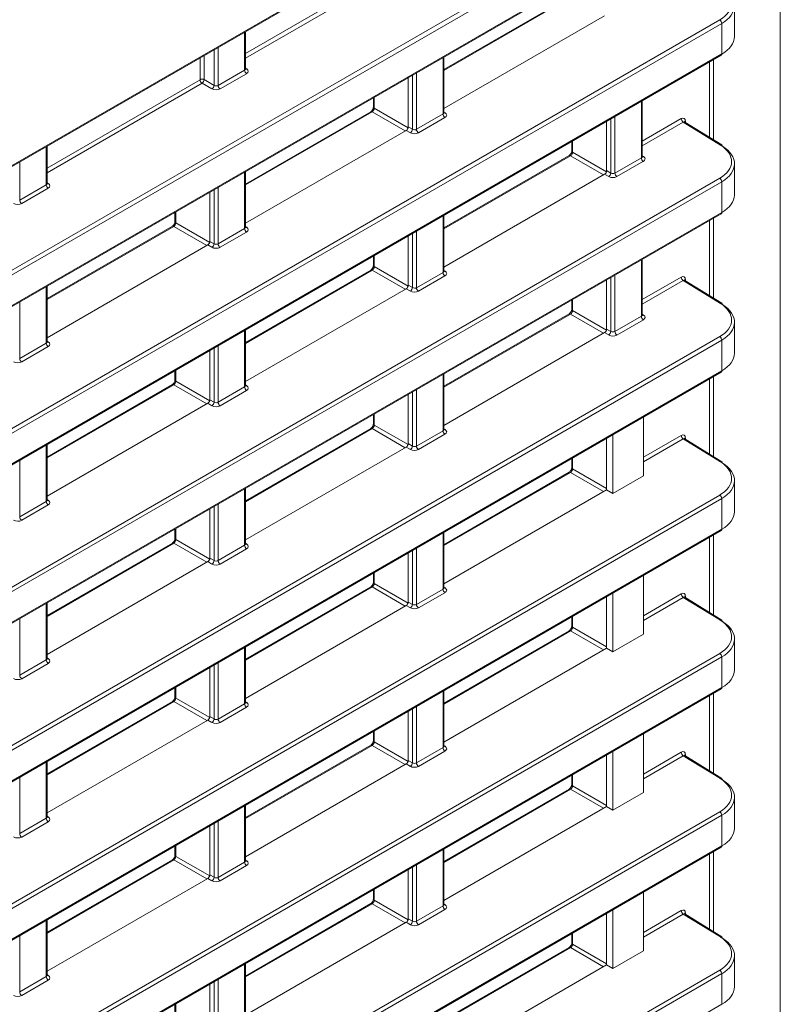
# Model space of a CAD drawing. Header units: millimetres. Extents: x 0 to 1118, y 0 to 864.
# Tile 222 of 235: x 983 to 996, y 629 to 646. Entities that reach past the tile are written whole.
import ezdxf

# ---------------------------------------------------------------- set-up
doc = ezdxf.new("R2010")
doc.units = ezdxf.units.MM

msp = doc.modelspace()

# ---------------------------------------------------------------- linework, layer by layer
at = {"color": 7, "linetype": 'Continuous', "lineweight": 15}
for p, q in [((972.462, 637.595), (996.46, 651.448)), ((973.478, 635.752), (995.445, 648.433)), ((992.802, 646.691), (990.624, 645.434)), ((995.675, 646.007), (995.675, 646.545)), ((990.624, 644.755), (993.418, 646.367)), ((987.177, 645.444), (987.177, 646.09)), ((973.478, 633), (995.445, 645.681)), ((990.624, 644.682), (990.624, 645.65)), ((990.006, 645.293), (990.006, 644.438)), ((989.401, 644.944), (989.401, 644.78)), ((994.072, 643.921), (994.072, 644.889)), ((989.355, 644.701), (987.177, 643.444)), ((993.453, 644.532), (993.453, 643.677)), ((995.454, 644.124), (994.81, 644.522)), ((987.177, 642.765), (989.971, 644.377)), ((983.73, 643.454), (983.73, 644.1)), ((992.848, 644.182), (992.848, 644.019)), ((992.802, 643.94), (990.624, 642.682)), ((995.675, 643.256), (995.675, 643.794)), ((987.177, 642.692), (987.177, 643.66)), ((990.624, 642.003), (993.418, 643.616)), ((986.559, 643.303), (986.559, 642.449)), ((973.478, 630.248), (995.445, 642.929)), ((985.953, 642.954), (985.953, 642.79)), ((990.624, 641.931), (990.624, 642.899)), ((985.908, 642.711), (983.73, 641.454)), ((990.006, 642.542), (990.006, 641.687)), ((983.73, 640.775), (986.524, 642.387)), ((989.401, 642.192), (989.401, 642.029)), ((994.072, 641.169), (994.072, 642.137)), ((989.355, 641.95), (987.177, 640.692)), ((983.73, 640.702), (983.73, 641.67)), ((993.453, 641.78), (993.453, 640.925)), ((995.454, 641.372), (994.81, 641.77)), ((987.177, 640.013), (989.971, 641.626)), ((992.848, 641.43), (992.848, 641.267)), ((992.802, 641.188), (990.624, 639.931)), ((995.675, 640.504), (995.675, 641.042)), ((987.177, 639.941), (987.177, 640.909)), ((990.624, 639.251), (993.418, 640.864)), ((986.559, 640.552), (986.559, 639.697)), ((973.478, 627.496), (995.445, 640.178)), ((985.953, 640.202), (985.953, 640.039)), ((990.624, 639.179), (990.624, 640.147)), ((985.908, 639.96), (983.73, 638.702)), ((990.006, 639.79), (990.006, 638.935)), ((983.73, 638.023), (986.524, 639.636)), ((989.401, 639.44), (989.401, 639.277)), ((994.092, 638.376), (994.092, 639.397)), ((989.355, 639.198), (987.177, 637.941)), ((993.561, 639.091), (993.561, 638.07)), ((983.73, 637.951), (983.73, 638.919)), ((993.453, 639.028), (993.453, 638.132)), ((995.454, 638.62), (994.81, 639.019)), ((987.177, 637.261), (989.971, 638.874)), ((992.848, 638.679), (992.848, 638.515)), ((992.802, 638.436), (990.624, 637.179)), ((993.561, 638.07), (994.092, 638.376)), ((995.675, 637.752), (995.675, 638.29)), ((987.177, 637.189), (987.177, 638.157)), ((990.624, 636.499), (993.453, 638.132)), ((993.561, 638.07), (993.453, 638.132)), ((986.559, 637.8), (986.559, 636.945)), ((973.478, 624.745), (995.445, 637.426)), ((985.953, 637.45), (985.953, 637.287)), ((990.624, 636.427), (990.624, 637.395)), ((985.908, 637.208), (983.73, 635.951)), ((990.006, 637.038), (990.006, 636.183)), ((983.73, 635.271), (986.524, 636.884)), ((989.401, 636.689), (989.401, 636.525)), ((994.092, 635.625), (994.092, 636.645)), ((989.355, 636.446), (987.177, 635.189)), ((993.453, 636.276), (993.453, 635.381)), ((993.561, 636.339), (993.561, 635.318)), ((995.454, 635.868), (994.81, 636.267)), ((983.73, 635.199), (983.73, 636.167)), ((987.177, 634.509), (989.971, 636.122)), ((992.848, 635.927), (992.848, 635.763)), ((992.802, 635.684), (990.624, 634.427)), ((993.561, 635.318), (994.092, 635.625)), ((995.675, 635), (995.675, 635.538)), ((987.177, 634.437), (987.177, 635.405)), ((990.624, 633.748), (993.453, 635.381)), ((993.561, 635.318), (993.453, 635.381)), ((986.559, 635.048), (986.559, 634.193)), ((973.478, 621.993), (995.445, 634.674)), ((985.953, 634.699), (985.953, 634.535)), ((990.624, 633.675), (990.624, 634.643)), ((985.908, 634.456), (983.73, 633.199)), ((983.73, 632.519), (986.524, 634.132)), ((990.006, 634.286), (990.006, 633.432)), ((989.401, 633.937), (989.401, 633.773)), ((994.092, 632.873), (994.092, 633.893)), ((989.355, 633.694), (987.177, 632.437)), ((993.453, 633.525), (993.453, 632.629)), ((993.561, 633.587), (993.561, 632.567)), ((995.454, 633.117), (994.81, 633.515)), ((983.73, 632.447), (983.73, 633.415)), ((987.177, 631.758), (989.971, 633.37)), ((992.848, 633.175), (992.848, 633.012)), ((992.802, 632.933), (990.624, 631.675)), ((993.561, 632.567), (994.092, 632.873)), ((995.675, 632.249), (995.675, 632.787)), ((987.177, 631.685), (987.177, 632.653)), ((990.624, 630.996), (993.453, 632.629)), ((993.561, 632.567), (993.453, 632.629)), ((986.559, 632.296), (986.559, 631.442)), ((973.478, 619.241), (995.445, 631.922)), ((985.953, 631.947), (985.953, 631.783)), ((990.624, 630.924), (990.624, 631.892)), ((985.908, 631.704), (983.73, 630.447)), ((990.006, 631.535), (990.006, 630.68)), ((983.73, 629.768), (986.524, 631.38)), ((989.401, 631.185), (989.401, 631.022)), ((994.092, 630.121), (994.092, 631.141)), ((989.355, 630.943), (987.177, 629.685)), ((993.453, 630.773), (993.453, 629.877)), ((993.561, 630.835), (993.561, 629.815)), ((995.454, 630.365), (994.81, 630.763)), ((983.73, 629.695), (983.73, 630.663)), ((987.177, 629.006), (989.971, 630.619)), ((992.848, 630.423), (992.848, 630.26)), ((992.802, 630.181), (990.624, 628.924)), ((993.561, 629.815), (994.092, 630.121)), ((995.675, 629.497), (995.675, 630.035)), ((987.177, 628.934), (987.177, 629.902)), ((990.624, 628.244), (993.453, 629.877)), ((993.561, 629.815), (993.453, 629.877)), ((986.559, 629.545), (986.559, 628.69)), ((985.953, 629.195), (985.953, 629.032))]:
    msp.add_line(p, q, dxfattribs=at)
at = {"color": 9, "linetype": 'Continuous', "lineweight": 0}
for p, q in [((972.472, 637.618), (996.47, 651.471)), ((996.471, 600.479), (996.471, 651.43)), ((973.453, 636.368), (995.42, 649.049)), ((995.455, 648.988), (973.488, 636.307)), ((973.488, 635.775), (995.455, 648.456)), ((987.177, 645.712), (989.837, 647.247)), ((989.871, 647.186), (987.177, 645.631)), ((992.826, 646.689), (990.624, 645.418)), ((973.453, 633.616), (995.42, 646.297)), ((995.455, 646.236), (973.488, 633.555)), ((995.455, 645.704), (995.455, 646.236)), ((987.163, 645.423), (987.163, 646.081)), ((986.632, 645.158), (986.632, 645.775)), ((986.702, 645.815), (986.702, 645.157)), ((973.488, 633.023), (995.455, 645.704)), ((986.389, 645.257), (986.389, 645.635)), ((986.46, 645.675), (986.46, 645.258)), ((990.61, 644.662), (990.61, 645.642)), ((995.31, 645.603), (995.31, 644.213)), ((986.702, 645.157), (987.163, 645.423)), ((987.177, 645.458), (987.199, 645.445)), ((995.24, 644.257), (995.24, 645.563)), ((983.73, 643.722), (986.389, 645.257)), ((986.46, 645.258), (986.632, 645.158)), ((987.197, 645.362), (986.736, 645.096)), ((990.079, 644.397), (990.079, 645.335)), ((990.149, 645.376), (990.149, 644.396)), ((986.424, 645.196), (983.73, 643.641)), ((986.596, 645.097), (986.424, 645.196)), ((989.415, 644.952), (989.415, 644.76)), ((989.415, 644.76), (990.003, 644.421)), ((994.057, 643.9), (994.057, 644.88)), ((989.379, 644.699), (987.177, 643.428)), ((989.954, 644.367), (989.379, 644.699)), ((990.149, 644.396), (990.61, 644.662)), ((990.644, 644.601), (990.184, 644.335)), ((990.624, 644.696), (990.646, 644.683)), ((993.526, 643.635), (993.526, 644.574)), ((993.596, 644.614), (993.596, 643.634)), ((994.072, 644.189), (994.75, 644.581)), ((990.006, 644.438), (990.079, 644.397)), ((994.785, 644.52), (994.072, 644.108)), ((995.429, 644.122), (994.785, 644.52)), ((994.821, 644.54), (994.821, 644.515)), ((990.043, 644.335), (989.971, 644.377)), ((983.715, 643.433), (983.715, 644.091)), ((992.862, 644.19), (992.862, 643.999)), ((992.826, 643.937), (990.624, 642.666)), ((993.401, 643.606), (992.826, 643.937)), ((992.862, 643.999), (993.45, 643.659)), ((993.596, 643.634), (994.057, 643.9)), ((994.072, 643.934), (994.093, 643.921)), ((983.255, 643.825), (983.255, 643.167)), ((994.092, 643.839), (993.631, 643.573)), ((973.453, 630.864), (995.42, 643.545)), ((987.163, 642.672), (987.163, 643.652)), ((993.491, 643.574), (993.418, 643.616)), ((993.453, 643.677), (993.526, 643.635)), ((995.455, 643.485), (973.488, 630.803)), ((983.255, 643.167), (983.715, 643.433)), ((983.75, 643.372), (983.289, 643.106)), ((983.73, 643.468), (983.751, 643.455)), ((986.702, 643.386), (986.702, 642.406)), ((995.455, 642.952), (995.455, 643.485)), ((986.632, 642.407), (986.632, 643.345)), ((973.488, 630.271), (995.455, 642.952)), ((985.968, 642.962), (985.968, 642.77)), ((990.61, 641.91), (990.61, 642.89)), ((995.31, 642.852), (995.31, 641.461)), ((985.932, 642.709), (983.73, 641.438)), ((986.507, 642.377), (985.932, 642.709)), ((985.968, 642.77), (986.556, 642.431)), ((987.177, 642.706), (987.199, 642.693)), ((995.24, 641.505), (995.24, 642.811)), ((986.702, 642.406), (987.163, 642.672)), ((987.197, 642.611), (986.736, 642.345)), ((990.079, 641.645), (990.079, 642.584)), ((990.149, 642.624), (990.149, 641.644)), ((986.596, 642.345), (986.524, 642.387)), ((986.559, 642.449), (986.632, 642.407)), ((989.415, 642.2), (989.415, 642.009)), ((989.415, 642.009), (990.003, 641.669)), ((994.057, 641.148), (994.057, 642.128)), ((989.379, 641.947), (987.177, 640.676)), ((989.954, 641.616), (989.379, 641.947)), ((990.149, 641.644), (990.61, 641.91)), ((990.644, 641.849), (990.184, 641.583)), ((990.624, 641.944), (990.646, 641.931)), ((993.596, 641.862), (993.596, 640.882)), ((994.072, 641.437), (994.75, 641.829)), ((983.715, 640.682), (983.715, 641.662)), ((990.006, 641.687), (990.079, 641.645)), ((993.526, 640.883), (993.526, 641.822)), ((994.785, 641.768), (994.072, 641.356)), ((995.429, 641.37), (994.785, 641.768)), ((994.821, 641.788), (994.821, 641.764)), ((990.043, 641.584), (989.971, 641.626)), ((983.255, 641.396), (983.255, 640.416)), ((992.862, 641.438), (992.862, 641.247)), ((992.826, 641.186), (990.624, 639.914)), ((993.401, 640.854), (992.826, 641.186)), ((992.862, 641.247), (993.45, 640.907)), ((993.596, 640.882), (994.057, 641.148)), ((994.072, 641.183), (994.093, 641.17)), ((994.092, 641.087), (993.631, 640.821)), ((987.163, 639.92), (987.163, 640.9)), ((993.491, 640.822), (993.418, 640.864)), ((993.453, 640.925), (993.526, 640.883)), ((973.453, 628.112), (995.42, 640.794)), ((995.455, 640.733), (973.488, 628.052)), ((983.255, 640.416), (983.715, 640.682)), ((983.73, 640.716), (983.751, 640.703)), ((986.702, 640.634), (986.702, 639.654)), ((995.455, 640.201), (995.455, 640.733)), ((983.75, 640.621), (983.289, 640.355)), ((986.632, 639.655), (986.632, 640.594)), ((973.488, 627.519), (995.455, 640.201)), ((985.968, 640.21), (985.968, 640.019)), ((990.61, 639.158), (990.61, 640.138)), ((985.932, 639.957), (983.73, 638.686)), ((986.507, 639.626), (985.932, 639.957)), ((985.968, 640.019), (986.556, 639.679)), ((987.177, 639.954), (987.199, 639.941)), ((995.24, 638.753), (995.24, 640.059)), ((995.31, 640.1), (995.31, 638.71)), ((986.702, 639.654), (987.163, 639.92)), ((987.197, 639.859), (986.736, 639.593)), ((990.079, 638.893), (990.079, 639.832)), ((990.149, 639.872), (990.149, 638.892)), ((986.596, 639.594), (986.524, 639.636)), ((986.559, 639.697), (986.632, 639.655)), ((989.415, 639.448), (989.415, 639.257)), ((989.415, 639.257), (990.003, 638.917)), ((989.379, 639.196), (987.177, 637.924)), ((989.954, 638.864), (989.379, 639.196)), ((990.149, 638.892), (990.61, 639.158)), ((990.644, 639.097), (990.184, 638.831)), ((990.624, 639.193), (990.646, 639.18)), ((990.006, 638.935), (990.079, 638.893)), ((994.092, 638.697), (994.75, 639.077)), ((994.785, 639.016), (994.092, 638.616)), ((995.429, 638.618), (994.785, 639.016)), ((994.821, 639.036), (994.821, 639.012)), ((983.715, 637.93), (983.715, 638.91)), ((990.043, 638.832), (989.971, 638.874)), ((983.255, 638.644), (983.255, 637.664)), ((992.862, 638.687), (992.862, 638.495)), ((992.826, 638.434), (990.624, 637.163)), ((993.401, 638.102), (992.826, 638.434)), ((992.862, 638.495), (993.453, 638.154)), ((987.163, 637.168), (987.163, 638.148)), ((973.453, 625.361), (995.42, 638.042)), ((995.455, 637.981), (973.488, 625.3)), ((983.255, 637.664), (983.715, 637.93)), ((983.73, 637.964), (983.751, 637.951)), ((995.455, 637.449), (995.455, 637.981)), ((983.75, 637.869), (983.289, 637.603)), ((986.632, 636.903), (986.632, 637.842)), ((986.702, 637.882), (986.702, 636.902)), ((973.488, 624.768), (995.455, 637.449)), ((985.968, 637.458), (985.968, 637.267)), ((990.61, 636.406), (990.61, 637.387)), ((985.932, 637.206), (983.73, 635.934)), ((986.507, 636.874), (985.932, 637.206)), ((985.968, 637.267), (986.556, 636.927)), ((995.24, 636.001), (995.24, 637.308)), ((995.31, 637.348), (995.31, 635.958)), ((986.702, 636.902), (987.163, 637.168)), ((987.197, 637.107), (986.736, 636.841)), ((987.177, 637.203), (987.199, 637.19)), ((990.079, 636.141), (990.079, 637.08)), ((990.149, 637.121), (990.149, 636.14)), ((986.596, 636.842), (986.524, 636.884)), ((986.559, 636.945), (986.632, 636.903)), ((989.415, 636.697), (989.415, 636.505)), ((989.379, 636.444), (987.177, 635.173)), ((989.954, 636.112), (989.379, 636.444)), ((989.415, 636.505), (990.003, 636.165)), ((990.149, 636.14), (990.61, 636.406)), ((990.624, 636.441), (990.646, 636.428)), ((990.006, 636.183), (990.079, 636.141)), ((990.644, 636.345), (990.184, 636.079)), ((994.092, 635.945), (994.75, 636.325)), ((994.785, 636.264), (994.092, 635.864)), ((995.429, 635.866), (994.785, 636.264)), ((994.821, 636.284), (994.821, 636.26)), ((983.715, 635.178), (983.715, 636.158)), ((990.043, 636.08), (989.971, 636.122)), ((983.255, 635.892), (983.255, 634.912)), ((992.862, 635.935), (992.862, 635.743)), ((992.826, 635.682), (990.624, 634.411)), ((993.401, 635.35), (992.826, 635.682)), ((992.862, 635.743), (993.453, 635.402)), ((987.163, 634.416), (987.163, 635.397)), ((973.453, 622.609), (995.42, 635.29)), ((995.455, 635.229), (973.488, 622.548)), ((983.255, 634.912), (983.715, 635.178)), ((983.73, 635.213), (983.751, 635.2)), ((995.455, 634.697), (995.455, 635.229)), ((983.75, 635.117), (983.289, 634.851)), ((986.632, 634.151), (986.632, 635.09)), ((986.702, 635.131), (986.702, 634.15)), ((973.488, 622.016), (995.455, 634.697)), ((985.968, 634.707), (985.968, 634.515)), ((985.968, 634.515), (986.556, 634.175)), ((990.61, 633.655), (990.61, 634.635)), ((995.24, 633.25), (995.24, 634.556)), ((995.31, 634.596), (995.31, 633.206)), ((985.932, 634.454), (983.73, 633.183)), ((986.507, 634.122), (985.932, 634.454)), ((986.702, 634.15), (987.163, 634.416)), ((987.197, 634.355), (986.736, 634.089)), ((987.177, 634.451), (987.199, 634.438)), ((990.079, 633.39), (990.079, 634.328)), ((990.149, 634.369), (990.149, 633.389)), ((986.596, 634.09), (986.524, 634.132)), ((986.559, 634.193), (986.632, 634.151)), ((989.415, 633.945), (989.415, 633.753)), ((989.379, 633.692), (987.177, 632.421)), ((989.954, 633.36), (989.379, 633.692)), ((989.415, 633.753), (990.003, 633.414)), ((990.149, 633.389), (990.61, 633.655)), ((990.624, 633.689), (990.646, 633.676)), ((990.644, 633.594), (990.184, 633.328)), ((994.092, 633.193), (994.75, 633.574)), ((994.785, 633.513), (994.092, 633.112)), ((995.429, 633.115), (994.785, 633.513)), ((994.821, 633.533), (994.821, 633.508)), ((983.715, 632.426), (983.715, 633.407)), ((990.043, 633.328), (989.971, 633.37)), ((990.006, 633.432), (990.079, 633.39)), ((983.255, 633.141), (983.255, 632.16)), ((992.862, 633.183), (992.862, 632.992)), ((992.826, 632.93), (990.624, 631.659)), ((993.401, 632.599), (992.826, 632.93)), ((992.862, 632.992), (993.453, 632.65)), ((987.163, 631.665), (987.163, 632.645)), ((973.453, 619.857), (995.42, 632.538)), ((995.455, 632.478), (973.488, 619.796)), ((983.255, 632.16), (983.715, 632.426)), ((983.73, 632.461), (983.751, 632.448)), ((995.455, 631.945), (995.455, 632.478)), ((983.75, 632.365), (983.289, 632.099)), ((986.632, 631.4), (986.632, 632.338)), ((986.702, 632.379), (986.702, 631.399)), ((973.488, 619.264), (995.455, 631.945)), ((985.968, 631.955), (985.968, 631.763)), ((985.968, 631.763), (986.556, 631.424)), ((990.61, 630.903), (990.61, 631.883)), ((995.24, 630.498), (995.24, 631.804)), ((995.31, 631.845), (995.31, 630.454)), ((985.932, 631.702), (983.73, 630.431)), ((986.507, 631.371), (985.932, 631.702)), ((986.702, 631.399), (987.163, 631.665)), ((987.197, 631.604), (986.736, 631.338)), ((987.177, 631.699), (987.199, 631.686)), ((990.079, 630.638), (990.079, 631.577)), ((990.149, 631.617), (990.149, 630.637)), ((986.559, 631.442), (986.632, 631.4)), ((986.596, 631.338), (986.524, 631.38)), ((989.415, 631.193), (989.415, 631.002)), ((989.379, 630.94), (987.177, 629.669)), ((989.954, 630.609), (989.379, 630.94)), ((989.415, 631.002), (990.003, 630.662)), ((990.149, 630.637), (990.61, 630.903)), ((990.624, 630.938), (990.646, 630.924)), ((990.644, 630.842), (990.184, 630.576)), ((994.092, 630.442), (994.75, 630.822)), ((994.785, 630.761), (994.092, 630.361)), ((995.429, 630.363), (994.785, 630.761)), ((994.821, 630.781), (994.821, 630.757)), ((983.715, 629.675), (983.715, 630.655)), ((990.043, 630.577), (989.971, 630.619)), ((990.006, 630.68), (990.079, 630.638)), ((983.255, 630.389), (983.255, 629.409)), ((992.862, 630.431), (992.862, 630.24)), ((992.862, 630.24), (993.453, 629.898)), ((992.826, 630.179), (990.624, 628.907)), ((993.401, 629.847), (992.826, 630.179)), ((987.163, 628.913), (987.163, 629.893)), ((973.453, 617.105), (995.42, 629.787)), ((995.455, 629.726), (973.488, 617.045)), ((983.73, 629.709), (983.751, 629.696)), ((995.455, 629.194), (995.455, 629.726)), ((983.255, 629.409), (983.715, 629.675)), ((983.75, 629.614), (983.289, 629.348)), ((986.632, 628.648), (986.632, 629.587)), ((986.702, 629.627), (986.702, 628.647)), ((973.488, 616.512), (995.455, 629.194)), ((985.968, 629.203), (985.968, 629.012))]:
    msp.add_line(p, q, dxfattribs=at)
for centre, radius, start, end in [((995.378, 646.233), 0.077, 2.6523, 56.7703), ((987.24, 645.427), 0.077, 182.6523, 236.7703), ((987.183, 645.468), 0.0278, 257.8973, 303.5269), ((986.425, 645.189), 0.077, 63.2338, 117.3435), ((986.466, 645.261), 0.077, 182.6523, 236.7703), ((986.38, 645.263), 0.0793, 303.5222, 356.4778), ((986.553, 645.163), 0.0793, 303.5222, 356.4778), ((986.779, 645.161), 0.077, 182.6523, 236.7703), ((989.425, 644.783), 0.0248, 185.362, 244.6121), ((989.365, 644.679), 0.0248, 55.3959, 114.6398), ((990.687, 644.665), 0.077, 182.6523, 236.7703), ((990.63, 644.706), 0.0278, 257.7331, 303.5435), ((994.827, 644.584), 0.077, 182.6523, 236.7703), ((990, 644.401), 0.0793, 303.5222, 356.4778), ((990.226, 644.399), 0.077, 182.6523, 236.7703), ((994.833, 644.515), 0.0276, 115.8202, 159.4874), ((995.443, 644.102), 0.0244, 62.6741, 126.5108), ((992.812, 643.917), 0.0248, 55.3959, 114.6398), ((992.872, 644.021), 0.0248, 185.362, 244.6121), ((994.134, 643.903), 0.077, 182.6523, 236.7703), ((994.077, 643.944), 0.0278, 257.8973, 303.5269), ((993.447, 643.64), 0.0793, 303.5222, 356.4778), ((993.673, 643.637), 0.077, 182.6523, 236.7703), ((995.378, 643.481), 0.077, 2.6523, 56.7703), ((983.792, 643.437), 0.077, 182.6523, 236.7703), ((983.736, 643.478), 0.0278, 257.8973, 303.5269), ((983.332, 643.171), 0.077, 182.6523, 236.7703), ((985.918, 642.689), 0.0248, 55.3959, 114.6398), ((985.978, 642.793), 0.0248, 185.362, 244.6121), ((987.183, 642.716), 0.0278, 257.7331, 303.5435), ((987.24, 642.675), 0.077, 182.6523, 236.7703), ((986.553, 642.411), 0.0793, 303.5222, 356.4778), ((986.779, 642.409), 0.077, 182.6523, 236.7703), ((989.425, 642.031), 0.0248, 185.362, 244.6121), ((989.365, 641.927), 0.0248, 55.3959, 114.6398), ((990.687, 641.913), 0.077, 182.6523, 236.7703), ((990.63, 641.954), 0.0278, 257.7331, 303.5435), ((994.827, 641.832), 0.077, 182.6523, 236.7703), ((994.833, 641.763), 0.0276, 115.8202, 159.4874), ((990, 641.65), 0.0793, 303.5222, 356.4778), ((990.226, 641.647), 0.077, 182.6523, 236.7703), ((995.443, 641.35), 0.0244, 62.6741, 126.5108), ((992.812, 641.165), 0.0248, 55.3959, 114.6398), ((992.872, 641.269), 0.0248, 185.362, 244.6121), ((994.134, 641.152), 0.077, 182.6523, 236.7703), ((994.077, 641.193), 0.0278, 257.8973, 303.5269), ((993.447, 640.888), 0.0793, 303.5222, 356.4778), ((993.673, 640.886), 0.077, 182.6523, 236.7703), ((983.792, 640.685), 0.077, 182.6523, 236.7703), ((983.736, 640.726), 0.0278, 257.7331, 303.5435), ((995.378, 640.729), 0.077, 2.6523, 56.7703), ((983.332, 640.419), 0.077, 182.6523, 236.7703), ((985.918, 639.937), 0.0248, 55.3959, 114.6398), ((985.978, 640.041), 0.0248, 185.362, 244.6121), ((987.183, 639.964), 0.0278, 257.7331, 303.5435), ((987.24, 639.923), 0.077, 182.6523, 236.7703), ((986.553, 639.66), 0.0793, 303.5222, 356.4778), ((986.779, 639.657), 0.077, 182.6523, 236.7703), ((989.425, 639.279), 0.0248, 185.362, 244.6121), ((989.365, 639.175), 0.0248, 55.3959, 114.6398), ((990.687, 639.162), 0.077, 182.6523, 236.7703), ((990.63, 639.203), 0.0278, 257.7331, 303.5435), ((994.827, 639.081), 0.077, 182.6523, 236.7703), ((994.833, 639.011), 0.0276, 115.8202, 159.4874), ((990, 638.898), 0.0793, 303.5222, 356.4778), ((990.226, 638.896), 0.077, 182.6523, 236.7703), ((995.443, 638.599), 0.0244, 62.6741, 126.5108), ((992.812, 638.414), 0.0248, 55.3959, 114.6398), ((992.872, 638.518), 0.0248, 185.362, 244.6121), ((983.792, 637.933), 0.077, 182.6523, 236.7703), ((983.736, 637.974), 0.0278, 257.7331, 303.5435), ((995.378, 637.977), 0.077, 2.6523, 56.7703), ((983.332, 637.667), 0.077, 182.6523, 236.7703), ((985.918, 637.185), 0.0248, 55.3959, 114.6398), ((985.978, 637.289), 0.0248, 185.362, 244.6121), ((987.24, 637.172), 0.077, 182.6523, 236.7703), ((987.183, 637.213), 0.0278, 257.7331, 303.5435), ((986.553, 636.908), 0.0793, 303.5222, 356.4778), ((986.779, 636.906), 0.077, 182.6523, 236.7703), ((989.425, 636.528), 0.0248, 185.362, 244.6121), ((989.365, 636.424), 0.0248, 55.3959, 114.6398), ((990.687, 636.41), 0.077, 182.6523, 236.7703), ((990.63, 636.451), 0.0278, 257.7331, 303.5435), ((994.827, 636.329), 0.077, 182.6523, 236.7703), ((994.833, 636.26), 0.0276, 115.8202, 159.4874), ((990, 636.146), 0.0793, 303.5222, 356.4778), ((990.226, 636.144), 0.077, 182.6523, 236.7703), ((995.443, 635.847), 0.0244, 62.6741, 126.5108), ((992.812, 635.662), 0.0248, 55.3959, 114.6398), ((992.872, 635.766), 0.0248, 185.362, 244.6121), ((983.792, 635.182), 0.077, 182.6523, 236.7703), ((983.736, 635.223), 0.0278, 257.7331, 303.5435), ((995.378, 635.226), 0.077, 2.6523, 56.7703), ((983.332, 634.916), 0.077, 182.6523, 236.7703), ((985.978, 634.538), 0.0248, 185.362, 244.6121), ((985.918, 634.434), 0.0248, 55.3959, 114.6398), ((987.24, 634.42), 0.077, 182.6523, 236.7703), ((987.183, 634.461), 0.0278, 257.7331, 303.5435), ((986.553, 634.156), 0.0793, 303.5222, 356.4778), ((986.779, 634.154), 0.077, 182.6523, 236.7703), ((989.365, 633.672), 0.0248, 55.3959, 114.6398), ((989.425, 633.776), 0.0248, 185.362, 244.6121), ((990.687, 633.658), 0.077, 182.6523, 236.7703), ((990.63, 633.699), 0.0278, 257.7331, 303.5435), ((994.827, 633.577), 0.077, 182.6523, 236.7703), ((994.833, 633.508), 0.0276, 115.8202, 159.4874), ((990, 633.395), 0.0793, 303.5222, 356.4778), ((990.226, 633.392), 0.077, 182.6523, 236.7703), ((995.443, 633.095), 0.0244, 62.6741, 126.5108), ((992.812, 632.91), 0.0248, 55.3959, 114.6398), ((992.872, 633.014), 0.0248, 185.362, 244.6121), ((983.792, 632.43), 0.077, 182.6523, 236.7703), ((983.736, 632.471), 0.0278, 257.7331, 303.5435), ((995.378, 632.474), 0.077, 2.6523, 56.7703), ((983.332, 632.164), 0.077, 182.6523, 236.7703), ((985.978, 631.786), 0.0248, 185.362, 244.6121), ((985.918, 631.682), 0.0248, 55.3959, 114.6398), ((987.24, 631.668), 0.077, 182.6523, 236.7703), ((987.183, 631.709), 0.0278, 257.7331, 303.5435), ((986.553, 631.405), 0.0793, 303.5222, 356.4778), ((986.779, 631.402), 0.077, 182.6523, 236.7703), ((989.365, 630.92), 0.0248, 55.3959, 114.6398), ((989.425, 631.024), 0.0248, 185.362, 244.6121), ((990.687, 630.906), 0.077, 182.6523, 236.7703), ((990.63, 630.947), 0.0278, 257.7331, 303.5435), ((994.827, 630.825), 0.077, 182.6523, 236.7703), ((994.833, 630.756), 0.0276, 115.8202, 159.4874), ((990, 630.643), 0.0793, 303.5222, 356.4778), ((990.226, 630.64), 0.077, 182.6523, 236.7703), ((995.443, 630.343), 0.0244, 62.6741, 126.5108), ((992.872, 630.262), 0.0248, 185.362, 244.6121), ((992.812, 630.158), 0.0248, 55.3959, 114.6398), ((983.736, 629.719), 0.0278, 257.7331, 303.5435), ((995.378, 629.722), 0.077, 2.6523, 56.7703), ((983.792, 629.678), 0.077, 182.6523, 236.7703), ((983.332, 629.412), 0.077, 182.6523, 236.7703)]:
    msp.add_arc(centre, radius, start, end, dxfattribs=at)
at = {"color": 7, "linetype": 'Continuous', "lineweight": 15}
for centre, radius, start, end in [((995.431, 645.701), 0.024, 304.1262, 7.186), ((995.44, 644.104), 0.0247, 353.5985, 52.967), ((995.431, 642.949), 0.024, 304.1262, 7.186), ((995.44, 641.352), 0.0247, 353.5985, 52.967), ((995.431, 640.198), 0.024, 304.1262, 7.186), ((995.44, 638.6), 0.0247, 353.5985, 52.967), ((995.431, 637.446), 0.024, 304.1262, 7.186), ((995.44, 635.849), 0.0247, 353.5985, 52.967), ((995.431, 634.694), 0.024, 304.1262, 7.186), ((995.44, 633.097), 0.0247, 353.5985, 52.967), ((995.431, 631.942), 0.024, 304.1262, 7.186), ((995.44, 630.345), 0.0247, 353.5985, 52.967)]:
    msp.add_arc(centre, radius, start, end, dxfattribs=at)
at = {"color": 9, "linetype": 'Continuous', "lineweight": 0}
for centre, major_axis, ratio, start_param, end_param in [((994.925, 646.593), (0.7, -0.011), 0.587275, 5.506822, 7.060165), ((987.127, 645.445), (0.05, -0.0016), 0.597067, 5.516493, 6.301891), ((987.127, 645.405), (0.1, -0.0015), 0.587275, 5.506822, 7.060165), ((986.666, 645.139), (0.1, -0.0015), 0.587275, 3.953479, 5.506822), ((986.666, 645.179), (0.05, -0.0016), 0.597067, 3.96315, 5.516493), ((989.38, 644.74), (0.025, 0.0433), 0.55776, 3.927063, 5.497555), ((990.574, 644.683), (0.05, -0.0016), 0.597067, 5.516493, 6.301891), ((990.574, 644.643), (0.1, -0.0015), 0.587275, 5.506822, 7.060165), ((994.75, 644.499), (0.05, 0.0866), 0.577206, 5.497858, 7.06835), ((990.114, 644.417), (0.05, -0.0016), 0.597067, 3.96315, 5.516493), ((994.786, 644.478), (0.0237, 0.0441), 0.576503, 6.24835, 7.050964), ((990.113, 644.377), (0.1, -0.0015), 0.587275, 3.953479, 5.506822), ((994.925, 643.841), (0.7, -0.011), 0.587275, 5.506822, 7.060165), ((992.827, 643.978), (0.025, 0.0433), 0.55776, 3.927063, 5.497555), ((994.022, 643.922), (0.05, -0.0016), 0.597067, 5.516493, 6.301891), ((994.021, 643.881), (0.1, -0.0015), 0.587275, 5.506822, 7.060165), ((993.56, 643.615), (0.1, -0.0015), 0.587275, 3.953479, 5.506822), ((993.561, 643.656), (0.05, -0.0016), 0.597067, 3.96315, 5.516493), ((983.68, 643.455), (0.05, -0.0016), 0.597067, 5.516493, 6.301891), ((983.679, 643.415), (0.1, -0.0015), 0.587275, 5.506822, 7.060165), ((983.219, 643.149), (0.1, -0.0015), 0.587275, 3.953479, 5.506822), ((985.933, 642.75), (0.025, 0.0433), 0.55776, 3.927063, 5.497555), ((987.127, 642.693), (0.05, -0.0016), 0.597067, 5.516493, 6.301891), ((987.127, 642.653), (0.1, -0.0015), 0.587275, 5.506822, 7.060165), ((986.666, 642.387), (0.1, -0.0015), 0.587275, 3.953479, 5.506822), ((986.666, 642.427), (0.05, -0.0016), 0.597067, 3.96315, 5.516493), ((989.38, 641.988), (0.025, 0.0433), 0.55776, 3.927063, 5.497555), ((990.574, 641.932), (0.05, -0.0016), 0.597067, 5.516493, 6.301891), ((990.574, 641.891), (0.1, -0.0015), 0.587275, 5.506822, 7.060165), ((994.75, 641.747), (0.05, 0.0866), 0.577206, 5.497858, 7.06835), ((994.786, 641.727), (0.0237, 0.0441), 0.576503, 6.24835, 7.050964), ((990.113, 641.625), (0.1, -0.0015), 0.587275, 3.953479, 5.506822), ((990.114, 641.666), (0.05, -0.0016), 0.597067, 3.96315, 5.516493), ((994.925, 641.089), (0.7, -0.011), 0.587275, 5.506822, 7.060165), ((992.827, 641.226), (0.025, 0.0433), 0.55776, 3.927063, 5.497555), ((994.022, 641.17), (0.05, -0.0016), 0.597067, 5.516493, 6.301891), ((994.021, 641.129), (0.1, -0.0015), 0.587275, 5.506822, 7.060165), ((993.56, 640.863), (0.1, -0.0015), 0.587275, 3.953479, 5.506822), ((993.561, 640.904), (0.05, -0.0016), 0.597067, 3.96315, 5.516493), ((983.68, 640.703), (0.05, -0.0016), 0.597067, 5.516493, 6.301891), ((983.679, 640.663), (0.1, -0.0015), 0.587275, 5.506822, 7.060165), ((983.219, 640.397), (0.1, -0.0015), 0.587275, 3.953479, 5.506822), ((985.933, 639.998), (0.025, 0.0433), 0.55776, 3.927063, 5.497555), ((987.127, 639.942), (0.05, -0.0016), 0.597067, 5.516493, 6.301891), ((987.127, 639.901), (0.1, -0.0015), 0.587275, 5.506822, 7.060165), ((986.666, 639.676), (0.05, -0.0016), 0.597067, 3.96315, 5.516493), ((986.666, 639.635), (0.1, -0.0015), 0.587275, 3.953479, 5.506822), ((989.38, 639.236), (0.025, 0.0433), 0.55776, 3.927063, 5.497555), ((990.574, 639.18), (0.05, -0.0016), 0.597067, 5.516493, 6.301891), ((990.574, 639.139), (0.1, -0.0015), 0.587275, 5.506822, 7.060165), ((994.75, 638.995), (0.05, 0.0866), 0.577206, 5.497858, 7.06835), ((994.786, 638.975), (0.0237, 0.0441), 0.576503, 6.24835, 7.050964), ((990.113, 638.873), (0.1, -0.0015), 0.587275, 3.953479, 5.506822), ((990.114, 638.914), (0.05, -0.0016), 0.597067, 3.96315, 5.516493), ((994.925, 638.338), (0.7, -0.011), 0.587275, 5.506822, 7.060165), ((992.827, 638.474), (0.025, 0.0433), 0.55776, 3.927063, 5.497555), ((983.68, 637.952), (0.05, -0.0016), 0.597067, 5.516493, 6.301891), ((983.679, 637.911), (0.1, -0.0015), 0.587275, 5.506822, 7.060165), ((983.219, 637.645), (0.1, -0.0015), 0.587275, 3.953479, 5.506822), ((985.933, 637.246), (0.025, 0.0433), 0.55776, 3.927063, 5.497555), ((987.127, 637.19), (0.05, -0.0016), 0.597067, 5.516493, 6.301891), ((987.127, 637.149), (0.1, -0.0015), 0.587275, 5.506822, 7.060165), ((986.666, 636.924), (0.05, -0.0016), 0.597067, 3.96315, 5.516493), ((986.666, 636.883), (0.1, -0.0015), 0.587275, 3.953479, 5.506822), ((989.38, 636.484), (0.025, 0.0433), 0.55776, 3.927063, 5.497555), ((990.574, 636.428), (0.05, -0.0016), 0.597067, 5.516493, 6.301891), ((990.574, 636.388), (0.1, -0.0015), 0.587275, 5.506822, 7.060165), ((994.75, 636.244), (0.05, 0.0866), 0.577206, 5.497858, 7.06835), ((994.786, 636.223), (0.0237, 0.0441), 0.576503, 6.24835, 7.050964), ((990.113, 636.122), (0.1, -0.0015), 0.587275, 3.953479, 5.506822), ((990.114, 636.162), (0.05, -0.0016), 0.597067, 3.96315, 5.516493), ((994.925, 635.586), (0.7, -0.011), 0.587275, 5.506822, 7.060165), ((992.827, 635.723), (0.025, 0.0433), 0.55776, 3.927063, 5.497555), ((983.68, 635.2), (0.05, -0.0016), 0.597067, 5.516493, 6.301891), ((983.679, 635.159), (0.1, -0.0015), 0.587275, 5.506822, 7.060165), ((983.219, 634.893), (0.1, -0.0015), 0.587275, 3.953479, 5.506822), ((985.933, 634.494), (0.025, 0.0433), 0.55776, 3.927063, 5.497555), ((987.127, 634.438), (0.05, -0.0016), 0.597067, 5.516493, 6.301891), ((987.127, 634.398), (0.1, -0.0015), 0.587275, 5.506822, 7.060165), ((986.666, 634.172), (0.05, -0.0016), 0.597067, 3.96315, 5.516493), ((986.666, 634.132), (0.1, -0.0015), 0.587275, 3.953479, 5.506822), ((989.38, 633.733), (0.025, 0.0433), 0.55776, 3.927063, 5.497555), ((990.574, 633.676), (0.05, -0.0016), 0.597067, 5.516493, 6.301891), ((990.574, 633.636), (0.1, -0.0015), 0.587275, 5.506822, 7.060165), ((994.75, 633.492), (0.05, 0.0866), 0.577206, 5.497858, 7.06835), ((994.786, 633.471), (0.0237, 0.0441), 0.576503, 6.24835, 7.050964), ((990.113, 633.37), (0.1, -0.0015), 0.587275, 3.953479, 5.506822), ((990.114, 633.41), (0.05, -0.0016), 0.597067, 3.96315, 5.516493), ((994.925, 632.834), (0.7, -0.011), 0.587275, 5.506822, 7.060165), ((992.827, 632.971), (0.025, 0.0433), 0.55776, 3.927063, 5.497555), ((983.68, 632.448), (0.05, -0.0016), 0.597067, 5.516493, 6.301891), ((983.679, 632.408), (0.1, -0.0015), 0.587275, 5.506822, 7.060165), ((983.219, 632.142), (0.1, -0.0015), 0.587275, 3.953479, 5.506822), ((985.933, 631.743), (0.025, 0.0433), 0.55776, 3.927063, 5.497555), ((987.127, 631.686), (0.05, -0.0016), 0.597067, 5.516493, 6.301891), ((987.127, 631.646), (0.1, -0.0015), 0.587275, 5.506822, 7.060165), ((986.666, 631.42), (0.05, -0.0016), 0.597067, 3.96315, 5.516493), ((986.666, 631.38), (0.1, -0.0015), 0.587275, 3.953479, 5.506822), ((989.38, 630.981), (0.025, 0.0433), 0.55776, 3.927063, 5.497555), ((990.574, 630.925), (0.05, -0.0016), 0.597067, 5.516493, 6.301891), ((990.574, 630.884), (0.1, -0.0015), 0.587275, 5.506822, 7.060165), ((994.75, 630.74), (0.05, 0.0866), 0.577206, 5.497858, 7.06835), ((994.786, 630.72), (0.0237, 0.0441), 0.576503, 6.24835, 7.050964), ((990.113, 630.618), (0.1, -0.0015), 0.587275, 3.953479, 5.506822), ((990.114, 630.659), (0.05, -0.0016), 0.597067, 3.96315, 5.516493), ((994.925, 630.082), (0.7, -0.011), 0.587275, 5.506822, 7.060165), ((992.827, 630.219), (0.025, 0.0433), 0.55776, 3.927063, 5.497555), ((983.68, 629.696), (0.05, -0.0016), 0.597067, 5.516493, 6.301891), ((983.679, 629.656), (0.1, -0.0015), 0.587275, 5.506822, 7.060165), ((983.219, 629.39), (0.1, -0.0015), 0.587275, 3.953479, 5.506822)]:
    msp.add_ellipse(centre, major_axis=major_axis, ratio=ratio, start_param=start_param, end_param=end_param, dxfattribs=at)
at = {"color": 7, "linetype": 'Continuous', "lineweight": 15}
for centre, major_axis, ratio, start_param, end_param in [((994.925, 646.552), (0.75, -0.011), 0.586615, 5.5062, 7.059544), ((994.925, 646), (0.75, 0.01), 0.567807, 5.489905, 6.275303), ((989.971, 644.418), (0.025, 0.0433), 0.577557, 3.927062, 5.497554), ((994.925, 643.801), (0.75, -0.011), 0.586615, 5.5062, 7.059544), ((993.418, 643.656), (0.025, 0.0433), 0.577557, 3.927062, 5.497554), ((994.925, 643.249), (0.75, 0.01), 0.567807, 5.489905, 6.275303), ((986.524, 642.428), (0.025, 0.0433), 0.577557, 3.927062, 5.497554), ((989.971, 641.666), (0.025, 0.0433), 0.577557, 3.927062, 5.497554), ((994.925, 641.049), (0.75, -0.011), 0.586615, 5.5062, 7.059544), ((993.418, 640.905), (0.025, 0.0433), 0.577557, 3.927062, 5.497554), ((994.925, 640.497), (0.75, 0.01), 0.567807, 5.489905, 6.275303), ((986.524, 639.676), (0.025, 0.0433), 0.577557, 3.927062, 5.497554), ((989.971, 638.915), (0.025, 0.0433), 0.577557, 3.927062, 5.497554), ((994.925, 638.297), (0.75, -0.011), 0.586615, 5.5062, 7.059544), ((994.925, 637.745), (0.75, 0.01), 0.567807, 5.489905, 6.275303), ((986.524, 636.925), (0.025, 0.0433), 0.577557, 3.927062, 5.497554), ((989.971, 636.163), (0.025, 0.0433), 0.577557, 3.927062, 5.497554), ((994.925, 635.545), (0.75, -0.011), 0.586615, 5.5062, 7.059544), ((994.925, 634.993), (0.75, 0.01), 0.567807, 5.489905, 6.275303), ((986.524, 634.173), (0.025, 0.0433), 0.577557, 3.927062, 5.497554), ((989.971, 633.411), (0.025, 0.0433), 0.577557, 3.927062, 5.497554), ((994.925, 632.794), (0.75, -0.011), 0.586615, 5.5062, 7.059544), ((994.925, 632.242), (0.75, 0.01), 0.567807, 5.489905, 6.275303), ((986.524, 631.421), (0.025, 0.0433), 0.577557, 3.927062, 5.497554), ((989.971, 630.659), (0.025, 0.0433), 0.577557, 3.927062, 5.497554), ((994.925, 630.042), (0.75, -0.011), 0.586615, 5.5062, 7.059544), ((994.925, 629.49), (0.75, 0.01), 0.567807, 5.489905, 6.275303)]:
    msp.add_ellipse(centre, major_axis=major_axis, ratio=ratio, start_param=start_param, end_param=end_param, dxfattribs=at)
for points, knots in [([(987.178, 645.439), (987.178, 645.438), (987.179, 645.438), (987.177, 645.442), (987.177, 645.444), (987.177, 645.444)], [0, 0, 0, 0, 0.251158, 0.971068, 1, 1, 1, 1]), ([(989.401, 644.78), (989.4, 644.777), (989.4, 644.769), (989.395, 644.752), (989.387, 644.735), (989.375, 644.719), (989.364, 644.707), (989.358, 644.703), (989.355, 644.701)], [0, 0, 0, 0, 0.16162, 0.325542, 0.504715, 0.692327, 0.859092, 1, 1, 1, 1]), ([(990.625, 644.677), (990.625, 644.677), (990.626, 644.676), (990.624, 644.681), (990.624, 644.682), (990.624, 644.682)], [0, 0, 0, 0, 0.251158, 0.971068, 1, 1, 1, 1]), ([(994.811, 644.522), (994.808, 644.525), (994.805, 644.528), (994.805, 644.527), (994.805, 644.527)], [0, 0, 0, 0, 0.957629, 1, 1, 1, 1]), ([(992.848, 644.019), (992.848, 644.015), (992.847, 644.007), (992.842, 643.991), (992.834, 643.973), (992.823, 643.957), (992.811, 643.945), (992.805, 643.941), (992.802, 643.94)], [0, 0, 0, 0, 0.16162, 0.325542, 0.504715, 0.692327, 0.859092, 1, 1, 1, 1]), ([(994.073, 643.915), (994.073, 643.915), (994.073, 643.914), (994.071, 643.919), (994.072, 643.921), (994.072, 643.921)], [0, 0, 0, 0, 0.251158, 0.971068, 1, 1, 1, 1]), ([(983.731, 643.449), (983.731, 643.449), (983.732, 643.448), (983.73, 643.452), (983.73, 643.454), (983.73, 643.454)], [0, 0, 0, 0, 0.251158, 0.971068, 1, 1, 1, 1]), ([(985.953, 642.79), (985.953, 642.787), (985.953, 642.779), (985.948, 642.762), (985.94, 642.745), (985.928, 642.729), (985.917, 642.717), (985.911, 642.713), (985.908, 642.711)], [0, 0, 0, 0, 0.16162, 0.325542, 0.504715, 0.692327, 0.859092, 1, 1, 1, 1]), ([(987.178, 642.687), (987.178, 642.687), (987.179, 642.686), (987.177, 642.691), (987.177, 642.692), (987.177, 642.692)], [0, 0, 0, 0, 0.251158, 0.971068, 1, 1, 1, 1]), ([(989.401, 642.029), (989.4, 642.025), (989.4, 642.017), (989.395, 642.001), (989.387, 641.983), (989.375, 641.967), (989.364, 641.955), (989.358, 641.951), (989.355, 641.95)], [0, 0, 0, 0, 0.16162, 0.325542, 0.504715, 0.692327, 0.859092, 1, 1, 1, 1]), ([(990.625, 641.925), (990.625, 641.925), (990.626, 641.924), (990.624, 641.929), (990.624, 641.931), (990.624, 641.931)], [0, 0, 0, 0, 0.251158, 0.971068, 1, 1, 1, 1]), ([(994.811, 641.77), (994.808, 641.773), (994.805, 641.777), (994.805, 641.775), (994.805, 641.775)], [0, 0, 0, 0, 0.957629, 1, 1, 1, 1]), ([(992.848, 641.267), (992.848, 641.263), (992.847, 641.255), (992.842, 641.239), (992.834, 641.221), (992.823, 641.205), (992.811, 641.194), (992.805, 641.19), (992.802, 641.188)], [0, 0, 0, 0, 0.16162, 0.325542, 0.504715, 0.692327, 0.859092, 1, 1, 1, 1]), ([(994.073, 641.163), (994.073, 641.163), (994.073, 641.163), (994.071, 641.167), (994.072, 641.169), (994.072, 641.169)], [0, 0, 0, 0, 0.251158, 0.971068, 1, 1, 1, 1]), ([(983.731, 640.697), (983.731, 640.697), (983.732, 640.696), (983.73, 640.701), (983.73, 640.702), (983.73, 640.702)], [0, 0, 0, 0, 0.251158, 0.971068, 1, 1, 1, 1]), ([(985.953, 640.039), (985.953, 640.035), (985.953, 640.027), (985.948, 640.011), (985.94, 639.993), (985.928, 639.977), (985.917, 639.965), (985.911, 639.961), (985.908, 639.96)], [0, 0, 0, 0, 0.16162, 0.325542, 0.504715, 0.692327, 0.859092, 1, 1, 1, 1]), ([(987.178, 639.935), (987.178, 639.935), (987.179, 639.934), (987.177, 639.939), (987.177, 639.941), (987.177, 639.941)], [0, 0, 0, 0, 0.251158, 0.971068, 1, 1, 1, 1]), ([(989.401, 639.277), (989.4, 639.273), (989.4, 639.265), (989.395, 639.249), (989.387, 639.231), (989.375, 639.215), (989.364, 639.204), (989.358, 639.2), (989.355, 639.198)], [0, 0, 0, 0, 0.16162, 0.325542, 0.504715, 0.692327, 0.859092, 1, 1, 1, 1]), ([(990.625, 639.173), (990.625, 639.173), (990.626, 639.173), (990.624, 639.177), (990.624, 639.179), (990.624, 639.179)], [0, 0, 0, 0, 0.251158, 0.971068, 1, 1, 1, 1]), ([(994.811, 639.019), (994.808, 639.022), (994.805, 639.025), (994.805, 639.023), (994.805, 639.023)], [0, 0, 0, 0, 0.957629, 1, 1, 1, 1]), ([(992.848, 638.515), (992.848, 638.511), (992.847, 638.504), (992.842, 638.487), (992.834, 638.47), (992.823, 638.453), (992.811, 638.442), (992.805, 638.438), (992.802, 638.436)], [0, 0, 0, 0, 0.16162, 0.325542, 0.504715, 0.692327, 0.859092, 1, 1, 1, 1]), ([(983.731, 637.945), (983.731, 637.945), (983.732, 637.944), (983.73, 637.949), (983.73, 637.951), (983.73, 637.951)], [0, 0, 0, 0, 0.251158, 0.971068, 1, 1, 1, 1]), ([(985.953, 637.287), (985.953, 637.283), (985.953, 637.275), (985.948, 637.259), (985.94, 637.241), (985.928, 637.225), (985.917, 637.214), (985.911, 637.21), (985.908, 637.208)], [0, 0, 0, 0, 0.1616196, 0.3255415, 0.504715, 0.6923268, 0.8590916, 1, 1, 1, 1]), ([(987.178, 637.183), (987.178, 637.183), (987.179, 637.183), (987.177, 637.187), (987.177, 637.189), (987.177, 637.189)], [0, 0, 0, 0, 0.251158, 0.971068, 1, 1, 1, 1]), ([(989.401, 636.525), (989.4, 636.521), (989.4, 636.514), (989.395, 636.497), (989.387, 636.48), (989.375, 636.463), (989.364, 636.452), (989.358, 636.448), (989.355, 636.446)], [0, 0, 0, 0, 0.16162, 0.325542, 0.504715, 0.692327, 0.859092, 1, 1, 1, 1]), ([(990.625, 636.422), (990.625, 636.422), (990.626, 636.421), (990.624, 636.425), (990.624, 636.427), (990.624, 636.427)], [0, 0, 0, 0, 0.251158, 0.971068, 1, 1, 1, 1]), ([(994.811, 636.267), (994.808, 636.27), (994.805, 636.273), (994.805, 636.271), (994.805, 636.271)], [0, 0, 0, 0, 0.957629, 1, 1, 1, 1]), ([(992.848, 635.763), (992.848, 635.76), (992.847, 635.752), (992.842, 635.735), (992.834, 635.718), (992.823, 635.702), (992.811, 635.69), (992.805, 635.686), (992.802, 635.684)], [0, 0, 0, 0, 0.16162, 0.325542, 0.504715, 0.692327, 0.859092, 1, 1, 1, 1]), ([(983.731, 635.193), (983.731, 635.193), (983.732, 635.193), (983.73, 635.197), (983.73, 635.199), (983.73, 635.199)], [0, 0, 0, 0, 0.251158, 0.971068, 1, 1, 1, 1]), ([(985.953, 634.535), (985.953, 634.531), (985.953, 634.524), (985.948, 634.507), (985.94, 634.49), (985.928, 634.473), (985.917, 634.462), (985.911, 634.458), (985.908, 634.456)], [0, 0, 0, 0, 0.16162, 0.325542, 0.504715, 0.692327, 0.859092, 1, 1, 1, 1]), ([(987.178, 634.432), (987.178, 634.432), (987.179, 634.431), (987.177, 634.435), (987.177, 634.437), (987.177, 634.437)], [0, 0, 0, 0, 0.251158, 0.971068, 1, 1, 1, 1]), ([(989.401, 633.773), (989.4, 633.77), (989.4, 633.762), (989.395, 633.745), (989.387, 633.728), (989.375, 633.712), (989.364, 633.7), (989.358, 633.696), (989.355, 633.694)], [0, 0, 0, 0, 0.16162, 0.325542, 0.504715, 0.692327, 0.859092, 1, 1, 1, 1]), ([(990.625, 633.67), (990.625, 633.67), (990.626, 633.669), (990.624, 633.674), (990.624, 633.675), (990.624, 633.675)], [0, 0, 0, 0, 0.251447, 0.972188, 1, 1, 1, 1]), ([(994.811, 633.515), (994.808, 633.518), (994.805, 633.521), (994.805, 633.52), (994.805, 633.52)], [0, 0, 0, 0, 0.957629, 1, 1, 1, 1]), ([(992.848, 633.012), (992.848, 633.008), (992.847, 633), (992.842, 632.984), (992.834, 632.966), (992.823, 632.95), (992.811, 632.938), (992.805, 632.934), (992.802, 632.933)], [0, 0, 0, 0, 0.16162, 0.325542, 0.504715, 0.692327, 0.859092, 1, 1, 1, 1]), ([(983.731, 632.442), (983.731, 632.442), (983.732, 632.441), (983.73, 632.445), (983.73, 632.447), (983.73, 632.447)], [0, 0, 0, 0, 0.251158, 0.971068, 1, 1, 1, 1]), ([(985.953, 631.783), (985.953, 631.78), (985.953, 631.772), (985.948, 631.755), (985.94, 631.738), (985.928, 631.722), (985.917, 631.71), (985.911, 631.706), (985.908, 631.704)], [0, 0, 0, 0, 0.16162, 0.325542, 0.504715, 0.692327, 0.859092, 1, 1, 1, 1]), ([(987.178, 631.68), (987.178, 631.68), (987.179, 631.679), (987.177, 631.684), (987.177, 631.685), (987.177, 631.685)], [0, 0, 0, 0, 0.251447, 0.972188, 1, 1, 1, 1]), ([(989.401, 631.022), (989.4, 631.018), (989.4, 631.01), (989.395, 630.994), (989.387, 630.976), (989.375, 630.96), (989.364, 630.948), (989.358, 630.944), (989.355, 630.943)], [0, 0, 0, 0, 0.16162, 0.325542, 0.504715, 0.692327, 0.859092, 1, 1, 1, 1]), ([(990.625, 630.918), (990.625, 630.918), (990.626, 630.917), (990.624, 630.922), (990.624, 630.924), (990.624, 630.924)], [0, 0, 0, 0, 0.251158, 0.971068, 1, 1, 1, 1]), ([(994.811, 630.763), (994.808, 630.766), (994.805, 630.77), (994.805, 630.768), (994.805, 630.768)], [0, 0, 0, 0, 0.957629, 1, 1, 1, 1]), ([(992.848, 630.26), (992.848, 630.256), (992.847, 630.248), (992.842, 630.232), (992.834, 630.214), (992.823, 630.198), (992.811, 630.187), (992.805, 630.183), (992.802, 630.181)], [0, 0, 0, 0, 0.16162, 0.325542, 0.504715, 0.692327, 0.859092, 1, 1, 1, 1]), ([(983.731, 629.69), (983.731, 629.69), (983.732, 629.689), (983.73, 629.694), (983.73, 629.695), (983.73, 629.695)], [0, 0, 0, 0, 0.251447, 0.972188, 1, 1, 1, 1])]:
    msp.add_open_spline(points, degree=3, knots=knots, dxfattribs=at)

doc.saveas('drawing.dxf')
